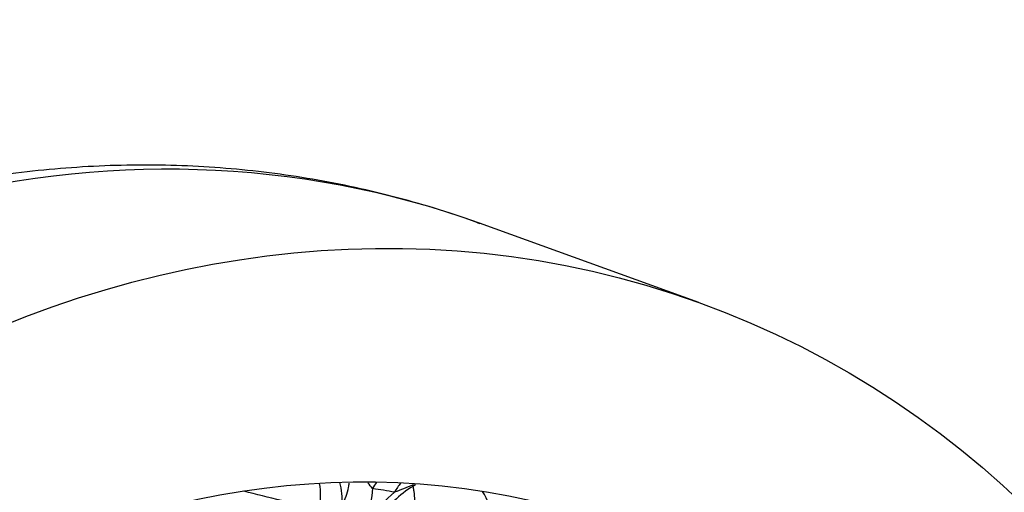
# Model space of a CAD drawing. Header units: millimetres. Extents: x 0 to 2970, y 0 to 2100.
# Tile 12 of 24: x 2067 to 2304, y 852 to 966. Entities that reach past the tile are written whole.
import ezdxf

# ---------------------------------------------------------------- set-up
doc = ezdxf.new("R2010")
doc.units = ezdxf.units.MM
doc.header["$LTSCALE"] = 10
doc.layers.add('CAP630C', color=7, linetype='Continuous')
doc.layers.add('Default', color=7, linetype='Continuous')

# ---------------------------------------------------------------- blocks, each defined once
blk = doc.blocks.new('SE1')
at = {"layer": 'CAP630C', "color": 7, "linetype": 'Continuous'}
blk.add_line((2230.58, 897.49), (2177.81, 916.57), dxfattribs=at)
for centre, radius, start, end in [((2134.11, 853.2), 18.08, 336.4834, 358.6069), ((2176.73, 829.02), 29.93, 130.1677, 145.9461), ((2173.48, 833.45), 22.98, 118.5654, 146.9681)]:
    blk.add_arc(centre, radius, start, end, dxfattribs=at)
for centre, major_axis, ratio, start_param, end_param in [((2070.72, 620.33), (107.09, 296.24), 0.827748, 0, 3.141593), ((2127.76, 849.41), (-3.64, -14.55), 0.779581, 1.64252, 2.0801), ((2132.91, 848.04), (-4.04, -14.44), 0.778663, 1.832995, 2.217782), ((2157.47, 844.38), (-2.08, -13.84), 0.548082, 3.999911, 4.147046), ((2162.72, 843.51), (-2.5, -13.78), 0.561115, 3.942658, 4.163811), ((3380.27, 176.26), (-2300.79, 781.64), 0.118698, -0.961346, -0.951969), ((2040.23, 641.06), (198.4, 166.03), 0.678981, 0.514707, 0.541319), ((2169.04, 841.69), (-4.06, -14.44), 0.773097, 1.45686, 2.565049)]:
    blk.add_ellipse(centre, major_axis=major_axis, ratio=ratio, start_param=start_param, end_param=end_param, dxfattribs=at)
for major_axis in [(107.09, 296.24), (87.64, 242.45)]:
    blk.add_ellipse((2123.49, 601.25), major_axis=major_axis, ratio=0.827748, dxfattribs=at)
for points, knots in [([(2178.01, 916.44), (2176.69, 916.93), (2172.52, 918.5), (2164.43, 921.02), (2154.41, 923.75), (2144.17, 926.03), (2133.85, 927.85), (2123.44, 929.22), (2112.94, 930.13), (2102.38, 930.58), (2091.78, 930.57), (2081.14, 930.09), (2070.48, 929.15), (2059.82, 927.75), (2049.17, 925.89), (2038.55, 923.58), (2027.97, 920.8), (2017.46, 917.58), (2007.02, 913.9), (1996.67, 909.78), (1986.43, 905.23), (1976.31, 900.24), (1966.34, 894.83), (1956.52, 889.01), (1946.86, 882.77), (1937.4, 876.14), (1928.13, 869.12), (1919.08, 861.73), (1910.26, 853.97), (1901.68, 845.85), (1893.35, 837.4), (1885.29, 828.62), (1877.51, 819.52), (1870.02, 810.13), (1862.83, 800.45), (1855.96, 790.49), (1849.41, 780.29), (1843.19, 769.84), (1837.31, 759.17), (1831.79, 748.29), (1826.62, 737.21), (1821.82, 725.96), (1817.39, 714.55), (1813.34, 703), (1809.68, 691.33), (1806.41, 679.54), (1803.54, 667.66), (1801.07, 655.71), (1799, 643.71), (1797.34, 631.66), (1796.1, 619.6), (1795.26, 607.53), (1794.85, 595.48), (1794.85, 583.47), (1795.27, 571.5), (1796.11, 559.61), (1797.36, 547.81), (1799.03, 536.11), (1801.11, 524.53), (1803.61, 513.1), (1806.51, 501.84), (1809.82, 490.75), (1813.52, 479.85), (1817.62, 469.17), (1822.11, 458.72), (1826.97, 448.52), (1832.2, 438.58), (1837.8, 428.92), (1843.75, 419.56), (1850.05, 410.5), (1856.68, 401.77), (1863.63, 393.37), (1870.89, 385.32), (1878.45, 377.63), (1886.29, 370.32), (1894.41, 363.38), (1902.78, 356.83), (1911.41, 350.69), (1920.27, 344.95), (1929.34, 339.63), (1938.64, 334.72), (1948.06, 330.29), (1956.6, 326.67), (1961.49, 324.91), (1963.65, 324.14)], [0, 0, 0, 0, 0.004404, 0.016452, 0.0285, 0.040549, 0.052604, 0.064667, 0.076741, 0.088829, 0.100934, 0.113056, 0.125199, 0.137364, 0.149551, 0.161762, 0.173997, 0.186256, 0.198539, 0.210846, 0.223174, 0.235525, 0.247895, 0.260285, 0.272692, 0.285116, 0.297553, 0.310004, 0.322467, 0.33494, 0.347422, 0.359911, 0.372408, 0.38491, 0.397417, 0.409928, 0.422443, 0.434961, 0.447481, 0.460004, 0.472528, 0.485054, 0.497582, 0.510111, 0.522641, 0.535172, 0.547703, 0.560236, 0.572768, 0.585301, 0.597833, 0.610365, 0.622895, 0.635424, 0.64795, 0.660472, 0.672989, 0.685501, 0.698007, 0.710503, 0.72299, 0.735466, 0.747929, 0.760377, 0.772809, 0.785222, 0.797616, 0.809989, 0.822339, 0.834666, 0.846968, 0.859245, 0.871496, 0.883722, 0.895923, 0.9081, 0.920253, 0.932385, 0.944497, 0.956592, 0.968671, 0.980739, 0.992796, 1, 1, 1, 1]), ([(2144.82, 848.74), (2145.22, 849.46), (2145.55, 850.19), (2146.08, 851.63), (2146.28, 852.35), (2146.46, 853.39), (2146.5, 853.72), (2146.52, 854.05)], [0, 0, 0, 0, 0.125, 0.125, 0.25, 0.25, 0.3086851, 0.3086851, 0.3086851, 0.3086851]), ([(2161.98, 853.69), (2161.89, 853.65), (2161.81, 853.62), (2160.35, 853.01), (2158.92, 852.44), (2157.43, 851.89)], [0.7344979, 0.7344979, 0.7344979, 0.7344979, 0.75, 0.75, 1, 1, 1, 1]), ([(2161.85, 853.28), (2161.88, 853.14), (2161.97, 852.7), (2162.08, 852.03), (2162.16, 851.26), (2162.22, 850.57), (2162.25, 849.89), (2162.27, 849.22), (2162.26, 848.77), (2162.26, 848.55)], [0.7250087, 0.7250087, 0.7250087, 0.7250087, 0.7507893, 0.8059062, 0.8467309, 0.8865452, 0.9253561, 0.9631715, 1, 1, 1, 1])]:
    blk.add_open_spline(points, degree=3, knots=knots, dxfattribs=at)
blk.add_open_spline([(2152.18, 852.76), (2151.82, 853.22), (2151.43, 853.69), (2151.01, 854.17)], degree=3, dxfattribs=at)

msp = doc.modelspace()

# ---------------------------------------------------------------- block references
at = {"layer": 'Default'}
msp.add_blockref('SE1', (0, 0), dxfattribs=at)

doc.saveas('drawing.dxf')
